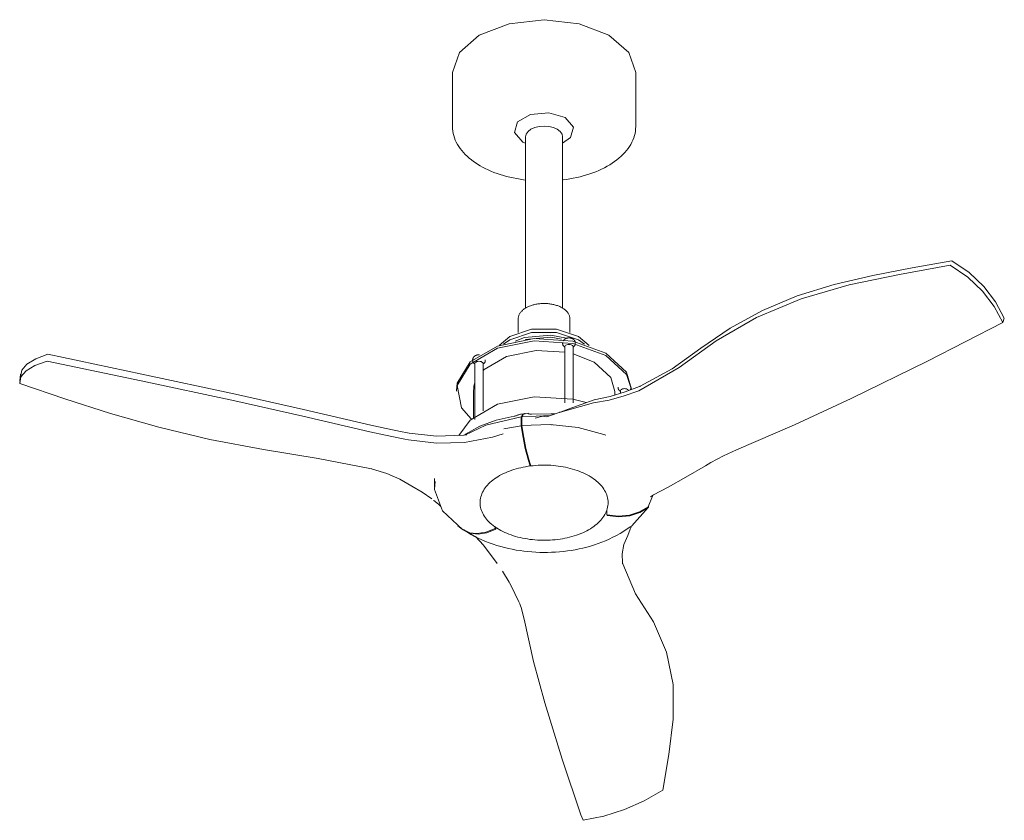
# Model space of a CAD drawing. Header units: millimetres. Extents: x 6173 to 9106, y -2901 to 7034.
# Tile 1 of 3: x 7227 to 7931, y -2901 to -2329. Entities that reach past the tile are written whole.
import ezdxf

# ---------------------------------------------------------------- set-up
doc = ezdxf.new("R2010")
doc.units = ezdxf.units.MM
doc.layers.add('E-LITE-EQPM', color=7, linetype='Continuous', lineweight=20)

# ---------------------------------------------------------------- blocks, each defined once
blk = doc.blocks.new('33423 - 33423 JUST FAN Copper_wood ceiling fan 81cm-484082-00 Isometrico PDF')
at = {"layer": 'E-LITE-EQPM', "color": 251, "lineweight": 9, "true_color": 0x636466}
for p, q in [((2332.91, -2367.05), (2332.91, -2405.45)), ((2463.89, -2405.45), (2463.89, -2367.05)), ((2383.33, -2416.57), (2385.07, -2417.47)), ((2385.14, -2412.93), (2385.14, -2535.2)), ((2411.66, -2535.2), (2411.66, -2412.93)), ((2379.9, -2542.98), (2379.9, -2552.63)), ((2416.91, -2552.63), (2416.91, -2542.98)), ((2727.21, -2542.31), (2726.23, -2545.55)), ((2411.67, -2560.08), (2411.67, -2560.8)), ((2420.7, -2560.8), (2420.7, -2560.08)), ((2422.97, -2555.35), (2430.53, -2561.9)), ((2422.97, -2557.8), (2427.32, -2560.94)), ((2413.22, -2562.94), (2413.1, -2562.88)), ((2413.17, -2562.86), (2413.17, -2602.79)), ((2419.17, -2602.79), (2419.17, -2562.86)), ((2347.37, -2572.15), (2347.37, -2572.87)), ((2356.4, -2572.87), (2356.4, -2572.15)), ((2419.21, -2567.86), (2434.12, -2573.81)), ((2348.92, -2575.01), (2348.8, -2574.95)), ((2348.88, -2574.92), (2348.88, -2614.85)), ((2354.88, -2608.6), (2354.88, -2574.92)), ((2023.74, -2589.12), (2024.31, -2584.33)), ((2024.33, -2582.46), (2023.76, -2587.25)), ((2335.9, -2592.8), (2335.9, -2594.43)), ((2347.88, -2594.43), (2347.88, -2613.29)), ((2448.92, -2597.18), (2448.92, -2594.43)), ((2451.35, -2591.69), (2451.35, -2592.41)), ((2452.9, -2594.55), (2452.78, -2594.48)), ((2452.9, -2594.43), (2452.9, -2595.97)), ((2460.38, -2592.41), (2460.38, -2591.69)), ((2460.9, -2593.25), (2460.9, -2592.8)), ((2409.4, -2609.68), (2415.65, -2607.26)), ((2382.36, -2610.86), (2379.93, -2611.5)), ((2381.67, -2610.88), (2383.91, -2610.58)), ((2382.07, -2613), (2382.03, -2612.89)), ((2382.03, -2612.89), (2382.03, -2619.07)), ((2382.53, -2612.84), (2402.94, -2611.94)), ((2382.53, -2619.02), (2382.53, -2612.84)), ((2384.41, -2610.53), (2387.04, -2610.24)), ((2387.09, -2610.47), (2387.16, -2610.33)), ((2387.17, -2610.34), (2387.36, -2610.56)), ((2397.51, -2612.33), (2392.14, -2613.74)), ((2347.88, -2621.93), (2347.88, -2622.08)), ((2382.07, -2619.17), (2369.69, -2621.32)), ((2382.03, -2619.07), (2382.07, -2619.17)), ((2382.57, -2619.12), (2382.53, -2619.02)), ((2320.16, -2656.96), (2320.16, -2663.13)), ((2475.86, -2669.51), (2472.85, -2677.04)), ((2443.19, -2682.85), (2443.19, -2679.48)), ((2472.85, -2677.04), (2472.67, -2677.01)), ((2472.85, -2677.49), (2473.02, -2677.53)), ((2473.02, -2677.53), (2473.02, -2676.66)), ((2443.36, -2682.87), (2443.36, -2683.34)), ((2340.29, -2693.17), (2340.15, -2693.24)), ((2340.82, -2693.43), (2340.82, -2693.67)), ((2340.82, -2693.67), (2340.96, -2693.6)), ((2349.57, -2698.46), (2340.82, -2693.67)), ((2340.96, -2693.6), (2348.24, -2697.7)), ((2363.35, -2691.12), (2363.35, -2692.59)), ((2364.02, -2693.02), (2364.02, -2691.54)), ((2368.66, -2723.09), (2373.34, -2730.9)), ((2382.11, -2749.08), (2384.2, -2757.37)), ((2424.65, -2897.14), (2426.21, -2900.94))]:
    blk.add_line(p, q, dxfattribs=at)
at = {"layer": 'E-LITE-EQPM', "color": 251, "true_color": 0x636466}
blk.add_lwpolyline([(2461.1, -2690.57), (2472.85, -2677.49)], dxfattribs=at)
at = {"layer": 'E-LITE-EQPM', "color": 251, "lineweight": 9, "true_color": 0x636466}
for points in [[(2332.91, -2367.05, 0), (2337.9, -2352.58, 0), (2352.09, -2340.31, 0), (2373.34, -2332.11, 0), (2398.4, -2329.23, 0), (2423.46, -2332.11, 0), (2444.71, -2340.31, 0)], [(2444.71, -2340.31, 0), (2458.91, -2352.58, 0), (2463.89, -2367.05, 0)], [(2413.47, -2399.17, 0), (2401.73, -2395.72, 0), (2388.73, -2396.91, 0), (2379.41, -2402.28, 0), (2377.35, -2409.8, 0), (2383.33, -2416.57, 0)], [(2332.91, -2405.45, 0), (2332.97, -2407.1, 0), (2333.14, -2408.74, 0), (2333.42, -2410.38, 0), (2333.82, -2412, 0), (2334.32, -2413.6, 0), (2334.94, -2415.19, 0), (2335.66, -2416.75, 0), (2336.48, -2418.28, 0), (2337.4, -2419.78, 0), (2338.42, -2421.26, 0), (2339.53, -2422.7, 0), (2340.74, -2424.1, 0), (2342.04, -2425.47, 0), (2343.42, -2426.8, 0), (2344.88, -2428.1, 0), (2346.43, -2429.35, 0), (2348.06, -2430.56, 0), (2349.76, -2431.73, 0), (2351.54, -2432.85, 0), (2352.71, -2433.54, 0)], [(2385.14, -2412.93, 0), (2385.59, -2410.95, 0), (2386.92, -2409.11, 0), (2389.02, -2407.52, 0), (2391.77, -2406.3, 0), (2394.97, -2405.54, 0), (2398.4, -2405.28, 0), (2401.83, -2405.54, 0), (2405.03, -2406.3, 0), (2407.78, -2407.52, 0)], [(2411.66, -2417.5, 0), (2417.39, -2413.46, 0), (2419.45, -2405.95, 0), (2413.47, -2399.17, 0)], [(2463.89, -2405.45, 0), (2463.83, -2407.1, 0), (2463.66, -2408.74, 0), (2463.38, -2410.38, 0), (2462.98, -2412, 0), (2462.48, -2413.6, 0), (2461.86, -2415.19, 0), (2461.15, -2416.75, 0), (2460.32, -2418.28, 0), (2459.4, -2419.78, 0), (2458.38, -2421.26, 0), (2457.27, -2422.7, 0), (2456.06, -2424.1, 0), (2454.77, -2425.47, 0), (2453.38, -2426.8, 0), (2451.92, -2428.1, 0), (2450.37, -2429.35, 0), (2448.74, -2430.56, 0), (2447.04, -2431.73, 0), (2445.26, -2432.85, 0), (2443.41, -2433.93, 0), (2441.5, -2434.96, 0), (2439.52, -2435.95, 0), (2437.47, -2436.88, 0), (2435.37, -2437.77, 0), (2433.21, -2438.6, 0), (2431, -2439.39, 0), (2428.74, -2440.12, 0), (2426.44, -2440.8, 0), (2424.09, -2441.42, 0), (2421.71, -2441.99, 0), (2419.29, -2442.5, 0), (2416.83, -2442.95, 0), (2414.35, -2443.35, 0), (2411.85, -2443.69, 0), (2411.66, -2443.71, 0)], [(2407.78, -2407.52, 0), (2409.89, -2409.11, 0), (2411.21, -2410.95, 0), (2411.66, -2412.93, 0)], [(2385.14, -2443.71, 0), (2383.8, -2443.54, 0), (2381.31, -2443.18, 0), (2378.84, -2442.75, 0), (2376.4, -2442.27, 0), (2373.99, -2441.73, 0), (2371.62, -2441.14, 0), (2369.3, -2440.49, 0), (2367.01, -2439.79, 0), (2364.78, -2439.03, 0), (2362.59, -2438.23, 0), (2360.46, -2437.37, 0), (2358.38, -2436.46, 0), (2356.37, -2435.5, 0), (2354.42, -2434.49, 0), (2352.71, -2433.54, 0)], [(2689.63, -2501.37, 0), (2661.4, -2506.49, 0), (2633.31, -2511.91, 0), (2605.76, -2518.34, 0), (2579.29, -2526.54, 0), (2554.44, -2536.92, 0), (2531.47, -2549.4, 0), (2510.51, -2563.76, 0), (2489.98, -2578.49, 0), (2467.03, -2590.97, 0)], [(2727.21, -2542.31, 0), (2721.03, -2530.71, 0), (2712.62, -2519.76, 0), (2702.04, -2509.87, 0), (2689.63, -2501.37, 0)], [(2466.04, -2594.21, 0), (2495, -2577.62, 0), (2521.28, -2558.6, 0), (2550.06, -2541.81, 0), (2582, -2528.48, 0), (2616.48, -2518.64, 0), (2652.35, -2511.22, 0), (2688.64, -2504.61, 0)], [(2688.64, -2504.61, 0), (2701.04, -2513.1, 0), (2711.62, -2522.98, 0), (2720.03, -2533.94, 0), (2726.23, -2545.55, 0)], [(2379.9, -2542.98, 0), (2379.91, -2542.51, 0), (2379.96, -2542.04, 0), (2380.04, -2541.57, 0), (2380.16, -2541.1, 0), (2380.3, -2540.65, 0), (2380.48, -2540.19, 0), (2380.68, -2539.75, 0), (2380.92, -2539.31, 0), (2381.18, -2538.88, 0), (2381.47, -2538.46, 0), (2381.79, -2538.05, 0), (2382.13, -2537.65, 0), (2382.5, -2537.26, 0), (2382.89, -2536.88, 0), (2383.31, -2536.52, 0), (2383.74, -2536.16, 0), (2384.2, -2535.82, 0), (2384.69, -2535.49, 0), (2385.19, -2535.17, 0), (2385.71, -2534.87, 0), (2386.25, -2534.57, 0), (2386.81, -2534.3, 0), (2387.39, -2534.03, 0), (2387.98, -2533.78, 0), (2388.59, -2533.55, 0), (2389.22, -2533.33, 0), (2389.85, -2533.12, 0), (2390.5, -2532.93, 0), (2391.16, -2532.75, 0), (2391.84, -2532.59, 0), (2392.52, -2532.45, 0), (2393.21, -2532.32, 0), (2393.91, -2532.21, 0), (2394.61, -2532.11, 0), (2395.33, -2532.03, 0), (2396.04, -2531.97, 0), (2396.76, -2531.92, 0), (2397.48, -2531.89, 0), (2398.21, -2531.88, 0), (2398.93, -2531.89, 0), (2399.65, -2531.91, 0), (2400.37, -2531.94, 0), (2401.09, -2532, 0), (2401.8, -2532.07, 0), (2402.51, -2532.15, 0), (2403.22, -2532.26, 0), (2403.91, -2532.38, 0), (2404.6, -2532.51, 0), (2405.28, -2532.66, 0), (2405.94, -2532.83, 0), (2406.6, -2533.01, 0), (2407.24, -2533.21, 0), (2407.88, -2533.43, 0), (2408.49, -2533.65, 0), (2409.09, -2533.9, 0), (2409.68, -2534.15, 0), (2410.25, -2534.42, 0), (2410.8, -2534.71, 0), (2411.28, -2534.98, 0)], [(2416.91, -2542.98, 0), (2416.89, -2542.51, 0), (2416.84, -2542.04, 0), (2416.76, -2541.57, 0), (2416.65, -2541.1, 0), (2416.5, -2540.65, 0), (2416.33, -2540.19, 0), (2416.12, -2539.75, 0), (2415.89, -2539.31, 0), (2415.62, -2538.88, 0), (2415.33, -2538.46, 0), (2415.02, -2538.05, 0), (2414.67, -2537.65, 0), (2414.31, -2537.26, 0), (2413.91, -2536.88, 0), (2413.5, -2536.52, 0), (2413.06, -2536.16, 0), (2412.6, -2535.82, 0), (2412.12, -2535.49, 0), (2411.61, -2535.17, 0), (2411.28, -2534.98, 0)], [(2726.23, -2545.55, 0), (2672.32, -2573.04, 0), (2617.73, -2599.8, 0)], [(2366.31, -2561.84, 0), (2373.84, -2555.35, 0), (2389.41, -2550.16, 0), (2407.39, -2550.16, 0), (2422.97, -2555.35, 0)], [(2369.51, -2560.89, 0), (2373.84, -2557.8, 0), (2389.41, -2552.61, 0), (2407.39, -2552.61, 0), (2422.97, -2557.8, 0)], [(2335.94, -2594.15, 0), (2336.29, -2588.76, 0), (2345.48, -2573.6, 0), (2365.15, -2562.25, 0), (2391.4, -2556.94, 0), (2419.04, -2558.74, 0), (2442.6, -2567.29, 0)], [(2346.22, -2614.23, 0), (2339.41, -2606.35, 0), (2336.29, -2590.39, 0), (2345.48, -2575.24, 0), (2365.15, -2563.88, 0), (2391.4, -2558.58, 0), (2419.04, -2560.37, 0), (2442.6, -2568.92, 0)], [(2377.75, -2558.78, 0), (2384.41, -2556.13, 0), (2403.22, -2554.41, 0), (2414.32, -2556.75, 0)], [(2384.86, -2557.64, 0), (2403.22, -2556.04, 0), (2410.88, -2557.4, 0)], [(2412.1, -2558.5, 0), (2412.2, -2558.34, 0), (2412.3, -2558.19, 0), (2412.41, -2558.04, 0), (2412.53, -2557.91, 0), (2412.65, -2557.78, 0), (2412.77, -2557.67, 0), (2412.89, -2557.56, 0), (2413.02, -2557.45, 0), (2413.15, -2557.36, 0), (2413.28, -2557.27, 0), (2413.41, -2557.19, 0), (2413.54, -2557.11, 0), (2413.67, -2557.04, 0), (2413.81, -2556.97, 0), (2413.94, -2556.91, 0), (2414.08, -2556.85, 0), (2414.21, -2556.8, 0), (2414.35, -2556.75, 0), (2414.48, -2556.71, 0), (2414.62, -2556.67, 0), (2414.76, -2556.63, 0), (2414.89, -2556.6, 0), (2415.03, -2556.57, 0), (2415.17, -2556.55, 0), (2415.31, -2556.52, 0), (2415.45, -2556.5, 0), (2415.59, -2556.49, 0), (2415.73, -2556.48, 0), (2415.87, -2556.47, 0), (2416.01, -2556.46, 0), (2416.15, -2556.46, 0), (2416.29, -2556.46, 0), (2416.43, -2556.46, 0), (2416.57, -2556.47, 0), (2416.71, -2556.48, 0), (2416.85, -2556.5, 0), (2416.98, -2556.51, 0), (2417.12, -2556.53, 0), (2417.26, -2556.56, 0), (2417.4, -2556.58, 0), (2417.54, -2556.62, 0), (2417.68, -2556.65, 0), (2417.81, -2556.69, 0), (2417.95, -2556.73, 0), (2418.09, -2556.78, 0), (2418.22, -2556.83, 0), (2418.36, -2556.88, 0), (2418.49, -2556.94, 0), (2418.62, -2557, 0), (2418.76, -2557.07, 0), (2418.88, -2557.14, 0)], [(2420.7, -2560.08, 0), (2420.69, -2559.87, 0), (2420.67, -2559.65, 0), (2420.63, -2559.44, 0), (2420.58, -2559.24, 0), (2420.52, -2559.04, 0), (2420.45, -2558.85, 0), (2420.36, -2558.67, 0), (2420.27, -2558.5, 0), (2420.17, -2558.34, 0), (2420.07, -2558.19, 0), (2419.96, -2558.04, 0), (2419.84, -2557.91, 0), (2419.72, -2557.78, 0), (2419.6, -2557.67, 0), (2419.47, -2557.56, 0), (2419.35, -2557.45, 0), (2419.22, -2557.36, 0), (2419.09, -2557.27, 0), (2418.96, -2557.19, 0), (2418.88, -2557.14, 0)], [(2354.79, -2579.71, 0), (2355.62, -2578.92, 0), (2371.52, -2569.74, 0), (2392.74, -2565.45, 0), (2413.2, -2566.55, 0)], [(2411.67, -2560.8, 0), (2411.68, -2560.93, 0), (2411.69, -2561.06, 0), (2411.71, -2561.18, 0), (2411.74, -2561.31, 0), (2411.78, -2561.43, 0), (2411.83, -2561.55, 0), (2411.88, -2561.67, 0), (2411.94, -2561.78, 0), (2412.01, -2561.9, 0), (2412.09, -2562, 0), (2412.17, -2562.11, 0), (2412.26, -2562.21, 0), (2412.35, -2562.31, 0), (2412.45, -2562.41, 0), (2412.55, -2562.5, 0), (2412.66, -2562.59, 0), (2412.78, -2562.67, 0), (2412.9, -2562.75, 0), (2413.02, -2562.83, 0), (2413.1, -2562.88, 0)], [(2413.17, -2562.86, 0), (2413.27, -2562.41, 0), (2413.57, -2562, 0), (2414.05, -2561.64, 0)], [(2414.05, -2561.64, 0), (2414.67, -2561.36, 0), (2415.39, -2561.19, 0), (2416.17, -2561.13, 0), (2416.95, -2561.19, 0), (2417.67, -2561.36, 0), (2418.29, -2561.64, 0), (2418.77, -2562, 0), (2419.07, -2562.41, 0), (2419.17, -2562.86, 0)], [(2420.7, -2560.8, 0), (2420.69, -2560.93, 0), (2420.68, -2561.06, 0), (2420.66, -2561.18, 0), (2420.63, -2561.31, 0), (2420.59, -2561.43, 0), (2420.54, -2561.55, 0), (2420.49, -2561.67, 0), (2420.43, -2561.78, 0), (2420.36, -2561.9, 0), (2420.28, -2562, 0), (2420.2, -2562.11, 0), (2420.11, -2562.21, 0), (2420.02, -2562.31, 0), (2419.92, -2562.41, 0), (2419.82, -2562.5, 0), (2419.71, -2562.59, 0), (2419.59, -2562.67, 0), (2419.47, -2562.75, 0), (2419.35, -2562.83, 0), (2419.22, -2562.91, 0), (2419.09, -2562.98, 0)], [(2442.6, -2567.29, 0), (2457.39, -2580.88, 0), (2460.9, -2593.09, 0)], [(2023.74, -2589.12, 0), (2024.64, -2584.32, 0), (2028.32, -2579.94, 0), (2034.67, -2576.13, 0), (2043.27, -2572.96, 0)], [(2043.83, -2568.17, 0), (2035.24, -2571.34, 0), (2028.89, -2575.14, 0), (2025.21, -2579.52, 0), (2024.31, -2584.33, 0)], [(2043.27, -2572.96, 0), (2110.54, -2587.08, 0), (2177.47, -2601.5, 0)], [(2178.04, -2596.71, 0), (2111.11, -2582.29, 0), (2043.83, -2568.17, 0)], [(2347.37, -2572.15, 0), (2347.38, -2571.93, 0), (2347.4, -2571.72, 0), (2347.44, -2571.51, 0), (2347.49, -2571.31, 0), (2347.55, -2571.11, 0), (2347.62, -2570.92, 0), (2347.71, -2570.74, 0), (2347.8, -2570.57, 0), (2347.9, -2570.41, 0), (2348.01, -2570.25, 0), (2348.12, -2570.11, 0), (2348.23, -2569.98, 0), (2348.35, -2569.85, 0), (2348.47, -2569.73, 0), (2348.6, -2569.62, 0), (2348.72, -2569.52, 0), (2348.85, -2569.43, 0), (2348.98, -2569.34, 0), (2349.11, -2569.25, 0), (2349.24, -2569.18, 0), (2349.37, -2569.11, 0), (2349.51, -2569.04, 0), (2349.64, -2568.98, 0), (2349.78, -2568.92, 0), (2349.91, -2568.87, 0), (2350.05, -2568.82, 0), (2350.18, -2568.78, 0), (2350.32, -2568.74, 0), (2350.46, -2568.7, 0), (2350.6, -2568.67, 0), (2350.73, -2568.64, 0), (2350.87, -2568.61, 0), (2351.01, -2568.59, 0), (2351.15, -2568.57, 0), (2351.29, -2568.56, 0), (2351.43, -2568.54, 0), (2351.57, -2568.53, 0), (2351.71, -2568.53, 0), (2351.85, -2568.53, 0), (2351.99, -2568.53, 0), (2352.13, -2568.53, 0), (2352.27, -2568.54, 0)], [(2347.37, -2572.87, 0), (2347.38, -2573, 0), (2347.39, -2573.13, 0), (2347.41, -2573.25, 0), (2347.44, -2573.38, 0), (2347.48, -2573.5, 0), (2347.53, -2573.62, 0), (2347.58, -2573.74, 0), (2347.64, -2573.85, 0), (2347.71, -2573.96, 0), (2347.79, -2574.07, 0), (2347.87, -2574.18, 0), (2347.96, -2574.28, 0), (2348.05, -2574.38, 0), (2348.15, -2574.47, 0), (2348.25, -2574.56, 0), (2348.36, -2574.65, 0), (2348.48, -2574.74, 0), (2348.6, -2574.82, 0), (2348.72, -2574.9, 0), (2348.8, -2574.95, 0)], [(2348.88, -2574.92, 0), (2348.98, -2574.47, 0), (2349.28, -2574.06, 0), (2349.76, -2573.7, 0)], [(2349.76, -2573.7, 0), (2350.38, -2573.42, 0), (2351.11, -2573.25, 0), (2351.88, -2573.19, 0), (2352.66, -2573.25, 0), (2353.38, -2573.42, 0), (2354, -2573.7, 0), (2354.48, -2574.06, 0), (2354.78, -2574.47, 0), (2354.88, -2574.92, 0)], [(2356.4, -2572.87, 0), (2356.39, -2573, 0), (2356.38, -2573.13, 0), (2356.36, -2573.25, 0), (2356.33, -2573.38, 0), (2356.29, -2573.5, 0), (2356.24, -2573.62, 0), (2356.19, -2573.74, 0), (2356.13, -2573.85, 0), (2356.06, -2573.96, 0), (2355.98, -2574.07, 0), (2355.9, -2574.18, 0), (2355.82, -2574.28, 0), (2355.72, -2574.38, 0), (2355.62, -2574.47, 0), (2355.52, -2574.56, 0), (2355.41, -2574.65, 0), (2355.3, -2574.74, 0), (2355.18, -2574.82, 0), (2355.05, -2574.9, 0), (2354.92, -2574.97, 0), (2354.79, -2575.04, 0)], [(2434.12, -2573.81, 0), (2446.09, -2584.8, 0), (2448.92, -2594.8, 0)], [(2442.6, -2568.92, 0), (2457.39, -2582.52, 0), (2460.83, -2593.31, 0)], [(2275.1, -2649.97, 0), (2236.95, -2642.57, 0), (2197.94, -2636.27, 0), (2159.69, -2628.96, 0), (2123.1, -2620.28, 0), (2088.63, -2610.42, 0), (2055.88, -2599.88, 0), (2023.74, -2589.12, 0)], [(2347.92, -2595.52, 0), (2348.2, -2591.17, 0), (2348.74, -2589.06, 0)], [(2465.48, -2594.44, 0), (2455.53, -2597.93, 0), (2444.91, -2600.86, 0), (2433.62, -2602.83, 0)], [(2434.15, -2600.64, 0), (2445.59, -2598.19, 0), (2456.37, -2594.92, 0), (2466.47, -2591.2, 0)], [(2451.35, -2592.41, 0), (2451.35, -2592.54, 0), (2451.37, -2592.66, 0), (2451.39, -2592.79, 0), (2451.42, -2592.91, 0), (2451.46, -2593.04, 0), (2451.51, -2593.16, 0), (2451.56, -2593.27, 0), (2451.62, -2593.39, 0), (2451.69, -2593.5, 0), (2451.76, -2593.61, 0), (2451.85, -2593.71, 0), (2451.93, -2593.82, 0), (2452.03, -2593.91, 0), (2452.13, -2594.01, 0), (2452.23, -2594.1, 0), (2452.34, -2594.19, 0), (2452.45, -2594.28, 0), (2452.57, -2594.36, 0), (2452.7, -2594.43, 0), (2452.78, -2594.48, 0)], [(2452.9, -2594.43, 0), (2453, -2593.99, 0), (2453.3, -2593.57, 0), (2453.78, -2593.21, 0)], [(2453.78, -2593.21, 0), (2454.4, -2592.93, 0), (2455.12, -2592.76, 0), (2455.9, -2592.7, 0), (2456.68, -2592.76, 0), (2457.4, -2592.93, 0), (2458.02, -2593.21, 0), (2458.5, -2593.57, 0), (2458.8, -2593.99, 0)], [(2460.38, -2592.41, 0), (2460.37, -2592.54, 0), (2460.36, -2592.66, 0), (2460.34, -2592.79, 0), (2460.31, -2592.91, 0), (2460.27, -2593.04, 0), (2460.22, -2593.16, 0), (2460.17, -2593.27, 0), (2460.1, -2593.39, 0), (2460.04, -2593.5, 0), (2459.97, -2593.59, 0)], [(2465.48, -2594.44, 0), (2465.76, -2594.32, 0), (2466.04, -2594.21, 0)], [(2467.03, -2590.97, 0), (2466.75, -2591.08, 0), (2466.47, -2591.2, 0)], [(2177.47, -2601.5, 0), (2225.98, -2612.3, 0), (2273.99, -2623.45, 0)], [(2274.55, -2618.66, 0), (2226.55, -2607.51, 0), (2178.04, -2596.71, 0)], [(2337.55, -2626.13, 0), (2345.48, -2615.16, 0), (2365.15, -2603.81, 0), (2391.4, -2598.5, 0), (2419.04, -2600.3, 0), (2428.4, -2602.71, 0)], [(2433.61, -2602.83, 0), (2424.48, -2605.55, 0), (2415.15, -2607.98, 0)], [(2415.65, -2607.26, 0), (2424.98, -2603.97, 0), (2434.15, -2600.64, 0)], [(2617.73, -2599.8, 0), (2577.26, -2618.64, 0), (2535.96, -2636.5, 0)], [(2415.15, -2607.98, 0), (2407.64, -2610.21, 0), (2400.43, -2612.94, 0)], [(2409.22, -2609.7, 0), (2409.32, -2609.67, 0), (2409.42, -2609.64, 0), (2409.52, -2609.61, 0), (2409.62, -2609.57, 0), (2409.72, -2609.54, 0), (2409.82, -2609.5, 0), (2409.92, -2609.46, 0), (2410.02, -2609.42, 0), (2410.12, -2609.38, 0), (2410.22, -2609.34, 0)], [(2341.72, -2625.87, 0), (2356.9, -2618.74, 0), (2382.03, -2612.89, 0)], [(2376.97, -2612.38, 0), (2364.15, -2615.3, 0), (2352.47, -2619.59, 0), (2342.3, -2625.11, 0)], [(2379.93, -2611.5, 0), (2379.67, -2611.62, 0), (2379.34, -2611.74, 0), (2378.96, -2611.88, 0), (2378.51, -2612.02, 0), (2378.02, -2612.15, 0), (2377.5, -2612.28, 0), (2376.97, -2612.38, 0)], [(2384.43, -2610.64, 0), (2383.31, -2610.84, 0), (2382.07, -2613, 0)], [(2382.63, -2612.78, 0), (2383.81, -2610.79, 0), (2384.92, -2610.59, 0)], [(2389.35, -2610.87, 0), (2388.69, -2610.88, 0), (2388.13, -2610.86, 0), (2387.69, -2610.8, 0), (2387.38, -2610.72, 0), (2387.2, -2610.64, 0), (2387.12, -2610.55, 0)], [(2406.02, -2610.71, 0), (2403.21, -2610.58, 0), (2389.35, -2610.87, 0)], [(2400.43, -2612.94, 0), (2398.96, -2612.66, 0), (2397.51, -2612.33, 0)], [(2273.99, -2623.45, 0), (2285.12, -2625.97, 0), (2296.49, -2628.3, 0)], [(2297.05, -2623.51, 0), (2285.68, -2621.18, 0), (2274.55, -2618.66, 0)], [(2302.11, -2624.46, 0), (2299.57, -2623.99, 0), (2297.05, -2623.51, 0)], [(2382.07, -2619.17, 0), (2383.4, -2627.66, 0), (2384.96, -2635.54, 0), (2386.68, -2642.46, 0), (2388.49, -2648.08, 0)], [(2442.53, -2625.96, 0), (2441.13, -2625.42, 0), (2422.8, -2620.36, 0), (2402.82, -2618.21, 0), (2382.57, -2619.12, 0)], [(2388.98, -2648.03, 0), (2387.18, -2642.41, 0), (2385.46, -2635.49, 0), (2383.9, -2627.61, 0), (2382.57, -2619.12, 0)], [(2404.26, -2618.59, 0), (2404.19, -2618.57, 0), (2404.11, -2618.56, 0), (2404.04, -2618.55, 0), (2403.96, -2618.54, 0), (2403.89, -2618.53, 0), (2403.82, -2618.52, 0), (2403.75, -2618.52, 0), (2403.67, -2618.51, 0)], [(2296.49, -2628.3, 0), (2299.01, -2628.78, 0), (2301.54, -2629.25, 0)], [(2369.16, -2625.08, 0), (2361.46, -2627.38, 0), (2341.64, -2631.07, 0), (2321.48, -2631.64, 0), (2301.54, -2629.25, 0)], [(2302.11, -2624.46, 0), (2321.58, -2626.68, 0), (2341.06, -2626.03, 0), (2343.28, -2625.77, 0)], [(2342.3, -2625.11, 0), (2341.93, -2625.35, 0), (2341.72, -2625.49, 0)], [(2535.96, -2636.5, 0), (2526.57, -2640.76, 0), (2517.62, -2645.51, 0)], [(2275.73, -2650.12, 0), (2275.41, -2650.04, 0), (2275.1, -2649.97, 0)], [(2275.73, -2650.12, 0), (2286, -2653.29, 0), (2295.41, -2657.43, 0), (2303.83, -2662.29, 0)], [(2430.53, -2655.02, 0), (2429.21, -2654.28, 0), (2427.85, -2653.58, 0), (2426.43, -2652.92, 0), (2424.97, -2652.28, 0), (2423.48, -2651.68, 0), (2421.94, -2651.12, 0), (2420.36, -2650.59, 0), (2418.76, -2650.1, 0), (2417.12, -2649.65, 0), (2415.45, -2649.24, 0), (2413.75, -2648.86, 0), (2412.03, -2648.53, 0), (2410.29, -2648.23, 0), (2408.53, -2647.98, 0), (2406.76, -2647.76, 0), (2404.97, -2647.59, 0), (2403.17, -2647.46, 0), (2401.36, -2647.37, 0), (2399.55, -2647.32, 0), (2397.74, -2647.32, 0), (2395.93, -2647.36, 0), (2394.12, -2647.43, 0), (2392.32, -2647.55, 0), (2390.53, -2647.71, 0), (2388.75, -2647.92, 0), (2386.99, -2648.16, 0), (2385.24, -2648.44, 0), (2383.51, -2648.77, 0), (2381.81, -2649.13, 0), (2380.13, -2649.54, 0), (2378.49, -2649.98, 0), (2376.87, -2650.46, 0), (2375.29, -2650.97, 0), (2373.74, -2651.53, 0), (2372.23, -2652.12, 0), (2370.76, -2652.74, 0), (2369.33, -2653.4, 0), (2367.95, -2654.09, 0), (2366.62, -2654.81, 0), (2365.34, -2655.57, 0), (2364.1, -2656.35, 0), (2362.93, -2657.17, 0), (2361.8, -2658.01, 0), (2360.74, -2658.88, 0), (2359.73, -2659.78, 0), (2358.78, -2660.7, 0), (2357.9, -2661.64, 0), (2357.08, -2662.6, 0), (2356.32, -2663.59, 0), (2355.63, -2664.6, 0), (2355.01, -2665.62, 0), (2354.46, -2666.66, 0), (2353.98, -2667.72, 0), (2353.58, -2668.78, 0), (2353.25, -2669.86, 0), (2352.99, -2670.95, 0), (2352.8, -2672.05, 0), (2352.7, -2673.15, 0), (2352.67, -2674.25, 0), (2352.71, -2675.35, 0), (2352.83, -2676.45, 0), (2353.03, -2677.54, 0), (2353.3, -2678.63, 0), (2353.65, -2679.71, 0), (2354.07, -2680.77, 0), (2354.56, -2681.83, 0), (2355.13, -2682.86, 0), (2355.76, -2683.89, 0), (2356.46, -2684.89, 0), (2357.23, -2685.87, 0), (2358.06, -2686.83, 0), (2358.96, -2687.77, 0), (2359.92, -2688.69, 0), (2360.93, -2689.58, 0), (2362.01, -2690.44, 0), (2363.15, -2691.28, 0), (2364.33, -2692.09, 0), (2365.58, -2692.87, 0), (2366.27, -2693.27, 0)], [(2474.54, -2669.84, 0), (2476.68, -2668.62, 0), (2487.14, -2662.95, 0), (2499.69, -2655.91, 0), (2513.84, -2647.74, 0)], [(2517.62, -2645.51, 0), (2515.72, -2646.61, 0), (2513.84, -2647.74, 0)], [(2340.15, -2693.24, 0), (2325.81, -2679.96, 0), (2320.21, -2664.66, 0), (2320.49, -2659.12, 0)], [(2366.27, -2693.27, 0), (2367.59, -2694.01, 0), (2368.96, -2694.71, 0), (2370.37, -2695.37, 0), (2371.83, -2696.01, 0), (2373.33, -2696.61, 0), (2374.86, -2697.17, 0), (2376.44, -2697.7, 0), (2378.05, -2698.19, 0), (2379.69, -2698.64, 0), (2381.36, -2699.05, 0), (2383.05, -2699.43, 0), (2384.77, -2699.76, 0), (2386.51, -2700.06, 0), (2388.27, -2700.31, 0), (2390.05, -2700.52, 0), (2391.84, -2700.7, 0), (2393.63, -2700.83, 0), (2395.44, -2700.92, 0), (2397.25, -2700.96, 0), (2399.06, -2700.97, 0), (2400.87, -2700.93, 0), (2402.68, -2700.85, 0), (2404.48, -2700.74, 0), (2406.27, -2700.57, 0), (2408.05, -2700.37, 0), (2409.82, -2700.13, 0), (2411.56, -2699.84, 0), (2413.29, -2699.52, 0), (2414.99, -2699.16, 0), (2416.67, -2698.75, 0), (2418.32, -2698.31, 0), (2419.93, -2697.83, 0), (2421.52, -2697.31, 0), (2423.06, -2696.76, 0), (2424.57, -2696.17, 0), (2426.04, -2695.55, 0), (2427.47, -2694.89, 0), (2428.85, -2694.2, 0), (2430.18, -2693.47, 0), (2431.47, -2692.72, 0), (2432.7, -2691.93, 0), (2433.88, -2691.12, 0), (2435, -2690.28, 0), (2436.07, -2689.41, 0), (2437.07, -2688.51, 0), (2438.02, -2687.59, 0), (2438.9, -2686.65, 0), (2439.73, -2685.68, 0), (2440.48, -2684.7, 0), (2441.17, -2683.69, 0), (2441.79, -2682.67, 0), (2442.34, -2681.63, 0), (2442.82, -2680.57, 0), (2443.22, -2679.5, 0), (2443.56, -2678.43, 0), (2443.81, -2677.34, 0), (2444, -2676.24, 0), (2444.1, -2675.14, 0), (2444.14, -2674.04, 0), (2444.09, -2672.94, 0), (2443.97, -2671.84, 0), (2443.77, -2670.74, 0), (2443.5, -2669.66, 0), (2443.15, -2668.58, 0), (2442.73, -2667.51, 0), (2442.24, -2666.46, 0), (2441.68, -2665.42, 0), (2441.04, -2664.4, 0), (2440.34, -2663.4, 0), (2439.57, -2662.42, 0), (2438.74, -2661.46, 0), (2437.85, -2660.52, 0), (2436.89, -2659.6, 0), (2435.87, -2658.71, 0), (2434.79, -2657.85, 0), (2433.66, -2657.01, 0), (2432.47, -2656.2, 0), (2431.23, -2655.42, 0), (2430.53, -2655.02, 0)], [(2303.83, -2662.29, 0), (2311.26, -2666.71, 0), (2318.25, -2671.48, 0)], [(2324.68, -2676.86, 0), (2323.05, -2675.24, 0), (2319.75, -2672.57, 0), (2319.52, -2672.4, 0)], [(2472.67, -2677.01, 0), (2466.56, -2680.72, 0), (2459.39, -2682.99, 0), (2451.47, -2683.71, 0), (2443.19, -2682.85, 0)], [(2443.36, -2683.34, 0), (2451.65, -2684.19, 0), (2459.56, -2683.47, 0), (2466.74, -2681.2, 0), (2472.85, -2677.49, 0)], [(2336.75, -2690.73, 0), (2339.22, -2692.48, 0), (2341.14, -2693.76, 0)], [(2363.35, -2692.59, 0), (2356.87, -2695.25, 0), (2350.68, -2696.25, 0), (2345.06, -2695.55, 0), (2340.29, -2693.17, 0)], [(2340.96, -2693.6, 0), (2345.74, -2695.98, 0), (2351.35, -2696.69, 0), (2357.54, -2695.69, 0), (2364.02, -2693.02, 0)], [(2460.28, -2691.16, 0), (2457.81, -2692.92, 0), (2455.31, -2694.56, 0), (2452.78, -2696.09, 0), (2450.21, -2697.53, 0), (2447.62, -2698.86, 0), (2445.01, -2700.11, 0), (2442.37, -2701.27, 0), (2439.71, -2702.34, 0), (2437.03, -2703.33, 0), (2434.33, -2704.24, 0), (2431.61, -2705.08, 0), (2428.88, -2705.84, 0), (2426.13, -2706.53, 0), (2423.37, -2707.15, 0), (2420.6, -2707.69, 0), (2417.81, -2708.17, 0), (2415.02, -2708.58, 0), (2412.21, -2708.93, 0), (2409.4, -2709.21, 0), (2406.58, -2709.42, 0), (2403.76, -2709.56, 0), (2400.94, -2709.65, 0), (2398.11, -2709.66, 0), (2395.29, -2709.61, 0), (2392.46, -2709.5, 0), (2389.65, -2709.32, 0), (2386.83, -2709.07, 0), (2384.02, -2708.76, 0), (2381.22, -2708.38, 0), (2378.43, -2707.93, 0), (2375.65, -2707.42, 0), (2372.88, -2706.83, 0), (2370.13, -2706.18, 0), (2367.39, -2705.45, 0), (2364.66, -2704.65, 0), (2361.96, -2703.78, 0), (2359.27, -2702.82, 0), (2356.6, -2701.79, 0), (2353.95, -2700.67, 0), (2351.32, -2699.47, 0), (2348.72, -2698.18, 0), (2346.15, -2696.79, 0), (2343.6, -2695.3, 0), (2341.81, -2694.19, 0)], [(2458.26, -2697.67, 0), (2459.96, -2692.95, 0), (2461.1, -2690.57, 0)], [(2364.91, -2717.52, 0), (2355.07, -2704.57, 0), (2349.47, -2698.27, 0)], [(2454.48, -2717.36, 0), (2454.16, -2710.59, 0), (2455.38, -2704.1, 0), (2458.26, -2697.67, 0)], [(2454.48, -2717.36, 0), (2454.52, -2717.57, 0), (2454.56, -2717.77, 0)], [(2454.56, -2717.77, 0), (2463.75, -2739.33, 0), (2476.48, -2759.32, 0), (2485.95, -2780.77, 0), (2490.6, -2804.04, 0), (2490.58, -2828.67, 0), (2487.46, -2853.99, 0), (2483.31, -2879.53, 0)], [(2371.02, -2726.79, 0), (2374.53, -2733.09, 0), (2380.31, -2744.86, 0)], [(2381.59, -2747.68, 0), (2380.97, -2746.26, 0), (2380.31, -2744.86, 0)], [(2382.11, -2749.08, 0), (2381.59, -2747.68, 0)], [(2384.2, -2757.37, 0), (2390.91, -2787.51, 0), (2398.95, -2817.18, 0)], [(2398.95, -2817.18, 0), (2411.29, -2857.36, 0), (2424.65, -2897.14, 0)], [(2483.31, -2879.53, 0), (2470.02, -2887.11, 0), (2455.76, -2893.32, 0), (2441, -2897.92, 0), (2426.21, -2900.94, 0)]]:
    blk.add_polyline3d(points, dxfattribs=at)

msp = doc.modelspace()

# ---------------------------------------------------------------- block references
at = {"layer": 'E-LITE-EQPM', "color": 251, "lineweight": 9, "true_color": 0x5b5b5b}
msp.add_blockref('33423 - 33423 JUST FAN Copper_wood ceiling fan 81cm-484082-00 Isometrico PDF', (5203.57, 0), dxfattribs=at)

doc.saveas('drawing.dxf')
